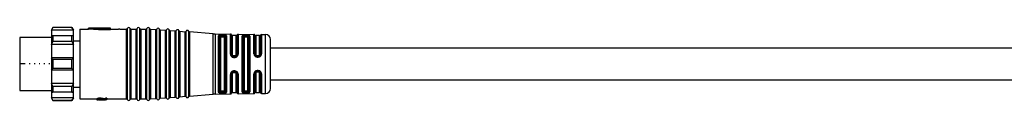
# Model space of a CAD drawing. Header units: millimetres. Extents: x -1015 to 3075, y 357 to 841.
# Tile 4 of 14: x -341 to -139, y 824 to 839. Entities that reach past the tile are written whole.
import ezdxf

# ---------------------------------------------------------------- set-up
doc = ezdxf.new("R2010")
doc.units = ezdxf.units.MM

# ---------------------------------------------------------------- blocks, each defined once
blk = doc.blocks.new('Drawing View1')
at = {"color": 7, "linetype": 'Continuous', "lineweight": 25}
for p, q in [((-44.5, 10.75), (-44.8, 10.25)), ((-44.8, 10.14), (-44.5, 10.69)), ((-44.8, 10.25), (-44.8, 10.14)), ((-40.3, 10.14), (-44.8, 10.14)), ((-44.8, 10.14), (-44.8, 9)), ((-40.6, 10.75), (-44.5, 10.75)), ((-44.5, 10.75), (-44.5, 10.69)), ((-40.6, 10.69), (-44.5, 10.69)), ((-40.3, 10.25), (-40.6, 10.75)), ((-40.6, 10.69), (-40.6, 10.75)), ((-40.6, 10.69), (-40.3, 10.14)), ((-40.3, 10.14), (-40.3, 10.25)), ((-40.3, 9), (-40.3, 10.14)), ((-39, 10.4), (-39, -3.9)), ((-39, 10.4), (-37.2, 10.4)), ((-32.7, 10.6), (-37.2, 10.6)), ((-35.2, 10.45), (-37.2, 10.6)), ((-37.2, 10.4), (-37.2, 10.6)), ((-35.2, 10.24), (-37.2, 10.4)), ((-32.7, 10.54), (-35.2, 10.54)), ((-35.2, 10.45), (-35.2, 10.54)), ((-35.2, 10.24), (-35.2, 10.45)), ((-35.2, 10.34), (-32.7, 10.34)), ((-32.7, 10.54), (-32.7, 10.6)), ((-32.7, 10.34), (-32.7, 10.54)), ((-32.7, 10.4), (-31.07, 10.4)), ((-30.84, 10.4), (-31.07, 10.4)), ((-30.84, 10.4), (-29.46, 10.4)), ((-29.46, -3.9), (-29.46, 10.4)), ((-29.27, -4.02), (-29.27, 10.52)), ((-28.73, -4.02), (-28.73, 10.52)), ((-28.54, 10.4), (-28.54, -3.9)), ((-28.54, 10.4), (-27.46, 10.4)), ((-27.46, -3.9), (-27.46, 10.4)), ((-27.27, -4.02), (-27.27, 10.52)), ((-26.73, -4.02), (-26.73, 10.52)), ((-26.54, 10.4), (-26.54, -3.9)), ((-26.54, 10.4), (-25.46, 10.4)), ((-25.46, -3.9), (-25.46, 10.4)), ((-25.27, -4.02), (-25.27, 10.52)), ((-24.72, -4), (-24.72, 10.5)), ((-24.54, 10.37), (-24.54, -3.87)), ((-24.54, 10.37), (-23.46, 10.29)), ((-23.46, -3.79), (-23.46, 10.29)), ((-23.27, -3.9), (-23.27, 10.4)), ((-22.72, -3.86), (-22.72, 10.36)), ((-22.54, 10.23), (-22.54, -3.72)), ((-22.54, 10.23), (-21.46, 10.15)), ((-21.46, -3.65), (-21.46, 10.15)), ((-21.27, -3.75), (-21.27, 10.25)), ((-20.72, -3.71), (-20.72, 10.22)), ((-20.54, 10.08), (-20.54, -3.58)), ((-20.54, 10.08), (-19.46, 10.01)), ((-19.27, -3.61), (-19.27, 10.11)), ((-44.8, 8.65), (-51.3, 8.65)), ((-51.3, 8.65), (-51.3, 3.25)), ((-44.5, 8.99), (-44.8, 9)), ((-44.8, 9), (-44.8, 7.24)), ((-40.3, 9), (-44.8, 9)), ((-44.5, 8.99), (-44.5, 8.55)), ((-40.6, 8.99), (-44.5, 8.99)), ((-44.5, 8.55), (-44.5, 7.86)), ((-40.3, 9), (-40.6, 8.99)), ((-40.6, 8.55), (-40.6, 8.99)), ((-40.6, 7.86), (-40.6, 8.55)), ((-40.3, 7.24), (-40.3, 9)), ((-19.46, -3.5), (-19.46, 10.01)), ((-18.72, -3.57), (-18.72, 10.07)), ((-18.54, 9.94), (-18.54, -3.44)), ((-18.54, 9.94), (-17.46, 9.86)), ((-17.46, -3.36), (-17.46, 9.86)), ((-17.27, -3.47), (-17.27, 9.97)), ((-16.72, -3.43), (-16.72, 9.93)), ((-16.54, 9.8), (-16.54, -3.3)), ((-11.72, 9.45), (-16.54, 9.8)), ((-11.72, -2.95), (-11.72, 9.45)), ((-11.28, 9.44), (-11.28, -2.93)), ((-11.28, 9.44), (-8.19, 9.38)), ((-10.6, -2.54), (-10.6, 9.04)), ((-10.4, 8.87), (-10.39, 8.9)), ((-10.4, 8.87), (-10.4, -2.37)), ((-10.2, 8.69), (-10.2, -2.19)), ((-9.9, 8.98), (-9.9, 9.05)), ((-9.7, 9.05), (-9.9, 9.05)), ((-9.9, 8.98), (-9.7, 8.98)), ((-9.9, 8.79), (-9.7, 8.79)), ((-9.7, 9.05), (-9.7, 8.98)), ((-9.4, -2.19), (-9.4, 8.69)), ((-9.2, -2.36), (-9.2, 8.86)), ((-9, 9.02), (-9.06, 9.12)), ((-9, 9.02), (-9, -2.52)), ((-8.19, 9.38), (-8.19, 9.38)), ((-8.19, 5.29), (-8.19, 9.38)), ((-8, 5.24), (-8, 9.22)), ((-7, 9.05), (-7.8, 9.05)), ((-7.8, 9.05), (-7.8, 5.18)), ((-7, 5.18), (-7, 9.05)), ((-6.81, 9.2), (-6.81, 5.23)), ((-6.61, 9.36), (-6.61, 5.29)), ((-6.61, 9.36), (-3.37, 9.31)), ((-5.78, -2.47), (-5.78, 8.97)), ((-5.59, 8.83), (-5.59, -2.33)), ((-5.4, 8.69), (-5.4, -2.19)), ((-4.9, 9.16), (-5.1, 9.17)), ((-4.9, 8.98), (-5.1, 8.98)), ((-5.1, 8.79), (-4.9, 8.79)), ((-4.6, -2.19), (-4.6, 8.69)), ((-4.41, -2.32), (-4.41, 8.82)), ((-4.22, 8.95), (-4.22, -2.45)), ((-3.37, 9.3), (-3.37, 9.31)), ((-3.37, 5.34), (-3.37, 9.3)), ((-3.19, 5.3), (-3.19, 9.18)), ((-2.2, 9.05), (-3, 9.05)), ((-3, 9.05), (-3, 5.25)), ((-2.2, 5.25), (-2.2, 9.05)), ((-2.02, 9.17), (-2.02, 5.29)), ((-1.83, 9.28), (-1.83, 5.33)), ((-1.83, 9.28), (-0.98, 9.27)), ((-0.98, 9.26), (-0.98, 9.27)), ((-0.98, -2.77), (-0.98, 9.26)), ((0, -1.77), (0, 8.27)), ((-44.8, 7.24), (-44.5, 7.86)), ((-40.3, 7.24), (-44.8, 7.24)), ((-44.8, 7.24), (-44.8, 4.5)), ((-40.6, 7.86), (-44.5, 7.86)), ((-40.6, 7.86), (-40.3, 7.24)), ((-40.3, 7.97), (-39, 7.97)), ((-40.3, 4.5), (-40.3, 7.24)), ((-44.8, 4.5), (-44.8, 3.25)), ((-44.5, 4.18), (-44.8, 4.5)), ((-40.3, 4.5), (-44.8, 4.5)), ((-44.5, 4.18), (-44.5, 3.25)), ((-40.6, 4.18), (-44.5, 4.18)), ((-40.3, 4.5), (-40.6, 4.18)), ((-40.6, 3.25), (-40.6, 4.18)), ((-40.3, 3.25), (-40.3, 4.5)), ((-7.92, 4.96), (-7.95, 5.03)), ((-7.92, 4.96), (-7.95, 5.03)), ((-7.9, 4.95), (-7.92, 4.96)), ((-7.9, 4.95), (-7.92, 4.96)), ((-7.86, 4.9), (-7.82, 4.87)), ((-7.3, 4.89), (-7.5, 4.89)), ((-7.5, 4.75), (-7.3, 4.75)), ((-6.98, 4.87), (-7.01, 4.84)), ((-7.01, 4.84), (-6.99, 4.84)), ((-6.91, 4.93), (-6.99, 4.84)), ((-2.7, 4.82), (-2.7, 4.96)), ((-2.7, 4.96), (-2.5, 4.96)), ((-2.7, 4.82), (-2.5, 4.82)), ((-2.7, 4.67), (-2.5, 4.67)), ((-2.5, 4.82), (-2.5, 4.96)), ((-51.3, 3.25), (-51.3, -2.15)), ((-50.15, 3.25), (-51.3, 3.25)), ((-49.15, 3.25), (-49.34, 3.25)), ((-48.15, 3.25), (-48.34, 3.25)), ((-47.15, 3.25), (-47.34, 3.25)), ((-46.15, 3.25), (-46.34, 3.25)), ((-45.15, 3.25), (-45.34, 3.25)), ((-44.8, 3.25), (-44.8, 2)), ((-44.8, 2), (-44.5, 2.32)), ((-44.5, 3.25), (-44.5, 2.32)), ((-40.6, 2.32), (-44.5, 2.32)), ((-40.6, 2.32), (-40.6, 3.25)), ((-40.6, 2.32), (-40.3, 2)), ((-40.3, 2), (-40.3, 3.25)), ((-40.3, 2), (-44.8, 2)), ((-44.8, 2), (-44.8, -0.74)), ((-40.3, -0.74), (-40.3, 2)), ((-8.19, -2.88), (-8.19, 1.13)), ((-8, -2.72), (-8, 1.19)), ((-7.95, 1.39), (-7.93, 1.45)), ((-7.91, 1.46), (-7.93, 1.45)), ((-7.8, 1.25), (-7.8, -2.55)), ((-7.3, 1.68), (-7.5, 1.68)), ((-7.5, 1.54), (-7.3, 1.54)), ((-6.96, 1.55), (-7, 1.57)), ((-7, -2.55), (-7, 1.25)), ((-6.96, 1.55), (-6.98, 1.56)), ((-6.98, 1.56), (-6.97, 1.56)), ((-6.97, 1.56), (-6.98, 1.56)), ((-6.97, 1.57), (-6.9, 1.48)), ((-6.81, 1.19), (-6.81, -2.7)), ((-6.61, 1.14), (-6.61, -2.86)), ((-3.37, -2.81), (-3.37, 1.23)), ((-3.19, -2.68), (-3.19, 1.27)), ((-3, 1.32), (-3, -2.55)), ((-2.5, 1.9), (-2.7, 1.9)), ((-2.5, 1.75), (-2.7, 1.75)), ((-2.7, 1.75), (-2.7, 1.61)), ((-2.5, 1.61), (-2.7, 1.61)), ((-2.5, 1.75), (-2.5, 1.61)), ((-2.2, -2.55), (-2.2, 1.32)), ((-2.02, 1.28), (-2.02, -2.66)), ((-1.83, 1.24), (-1.83, -2.78)), ((-40.3, -0.74), (-44.8, -0.74)), ((-44.5, -1.36), (-44.8, -0.74)), ((-44.8, -0.74), (-44.8, -2.5)), ((-40.6, -1.36), (-44.5, -1.36)), ((-44.5, -1.36), (-44.5, -2.05)), ((-40.3, -0.74), (-40.6, -1.36)), ((-40.6, -2.05), (-40.6, -1.36)), ((-40.3, -2.5), (-40.3, -0.74)), ((-40.3, -1.48), (-39, -1.48)), ((-51.3, -2.15), (-44.8, -2.15)), ((-44.8, -2.5), (-44.5, -2.49)), ((-40.3, -2.5), (-44.8, -2.5)), ((-44.8, -2.5), (-44.8, -3.64)), ((-40.3, -3.64), (-44.8, -3.64)), ((-44.5, -4.19), (-44.8, -3.64)), ((-44.8, -3.64), (-44.8, -3.75)), ((-44.8, -3.75), (-44.5, -4.25)), ((-44.5, -2.05), (-44.5, -2.49)), ((-40.6, -2.49), (-44.5, -2.49)), ((-40.6, -2.49), (-40.6, -2.05)), ((-40.6, -2.49), (-40.3, -2.5)), ((-40.3, -3.64), (-40.6, -4.19)), ((-40.6, -4.25), (-40.3, -3.75)), ((-40.3, -3.64), (-40.3, -2.5)), ((-40.3, -3.75), (-40.3, -3.64)), ((-39, -3.9), (-35.5, -3.9)), ((-35.5, -3.84), (-35.5, -4.04)), ((-35.46, -3.8), (-35.46, -4)), ((-35.37, -3.77), (-35.37, -3.97)), ((-35.24, -4.02), (-35.24, -4.08)), ((-35.2, -3.74), (-35.2, -3.94)), ((-35.16, -4), (-35.16, -4.09)), ((-34.95, -3.73), (-35.03, -3.73)), ((-35.03, -3.73), (-35.03, -3.93)), ((-35.03, -3.93), (-34.95, -3.93)), ((-34.95, -3.98), (-35.03, -3.98)), ((-35.03, -3.98), (-35.03, -4.09)), ((-34.95, -3.73), (-34.95, -3.93)), ((-34.78, -3.74), (-34.78, -3.94)), ((-33.71, -4.1), (-34.78, -4)), ((-33.71, -3.89), (-34.65, -3.75)), ((-34.65, -3.75), (-34.65, -3.96)), ((-33.71, -4.09), (-34.65, -3.96)), ((-33.5, -3.73), (-33.71, -3.73)), ((-33.71, -3.73), (-33.71, -3.93)), ((-33.71, -3.93), (-33.71, -4.09)), ((-33.71, -3.93), (-33.5, -3.93)), ((-33.5, -3.73), (-33.5, -3.93)), ((-33.5, -3.9), (-29.46, -3.9)), ((-33.5, -4.1), (-33.5, -3.93)), ((-29.46, -3.9), (-29.46, -3.9)), ((-28.73, -4.02), (-28.73, -4.02)), ((-28.54, -3.9), (-28.54, -3.9)), ((-28.54, -3.9), (-27.46, -3.9)), ((-27.46, -3.9), (-27.46, -3.9)), ((-26.73, -4.02), (-26.73, -4.02)), ((-26.54, -3.9), (-26.54, -3.9)), ((-26.54, -3.9), (-25.46, -3.9)), ((-25.46, -3.9), (-25.46, -3.9)), ((-24.72, -4), (-24.72, -4)), ((-24.54, -3.87), (-23.46, -3.79)), ((-24.54, -3.87), (-24.54, -3.87)), ((-23.46, -3.79), (-23.46, -3.79)), ((-22.72, -3.86), (-22.72, -3.86)), ((-22.54, -3.73), (-21.46, -3.65)), ((-22.54, -3.72), (-22.54, -3.73)), ((-21.46, -3.65), (-21.46, -3.65)), ((-20.72, -3.72), (-20.72, -3.71)), ((-20.54, -3.58), (-19.46, -3.51)), ((-20.54, -3.58), (-20.54, -3.58)), ((-19.46, -3.51), (-19.46, -3.5)), ((-18.72, -3.57), (-18.72, -3.57)), ((-18.54, -3.44), (-17.46, -3.36)), ((-18.54, -3.44), (-18.54, -3.44)), ((-17.46, -3.36), (-17.46, -3.36)), ((-16.72, -3.43), (-16.72, -3.43)), ((-16.54, -3.3), (-11.72, -2.95)), ((-16.54, -3.3), (-16.54, -3.3)), ((-11.72, -2.95), (-11.72, -2.95)), ((-11.28, -2.94), (-8.19, -2.88)), ((-11.28, -2.93), (-11.28, -2.94)), ((-10.6, -2.54), (-10.58, -2.59)), ((-10.39, -2.4), (-10.4, -2.37)), ((-9.7, -2.29), (-9.9, -2.29)), ((-9.9, -2.55), (-9.9, -2.48)), ((-9.7, -2.48), (-9.9, -2.48)), ((-9.9, -2.55), (-9.7, -2.55)), ((-9.7, -2.48), (-9.7, -2.55)), ((-9.06, -2.62), (-9, -2.52)), ((-7.8, -2.55), (-7, -2.55)), ((-6.61, -2.86), (-3.37, -2.81)), ((-6.61, -2.86), (-6.61, -2.86)), ((-4.9, -2.29), (-5.1, -2.29)), ((-5.1, -2.48), (-4.9, -2.48)), ((-5.1, -2.67), (-4.9, -2.66)), ((-3, -2.55), (-2.2, -2.55)), ((-2.02, -2.66), (-2.02, -2.67)), ((-1.83, -2.78), (-0.98, -2.77)), ((-1.83, -2.78), (-1.83, -2.78)), ((-40.6, -4.19), (-44.5, -4.19)), ((-44.5, -4.19), (-44.5, -4.25)), ((-44.5, -4.25), (-40.6, -4.25)), ((-40.6, -4.25), (-40.6, -4.19)), ((-35.5, -4.04), (-35.5, -4.06)), ((-35.5, -4.06), (-35.5, -4.1)), ((-35.5, -4.1), (-35.32, -4.1)), ((-35.29, -4.06), (-35.29, -4.04)), ((-35.03, -4.1), (-35.03, -4.09)), ((-35.03, -4.1), (-33.76, -4.1)), ((-33.5, -4.1), (-33.71, -4.1))]:
    blk.add_line(p, q, dxfattribs=at)
at = {"color": 7, "linetype": 'Continuous', "lineweight": 25, "flags": 128}
for points in [[(-9.7, 9.24), (-9.81, 9.25), (-9.9, 9.25)], [(-9.7, 9.05), (-9.7, 9.08), (-9.7, 9.11), (-9.7, 9.15), (-9.7, 9.17), (-9.7, 9.2), (-9.7, 9.22), (-9.7, 9.23), (-9.7, 9.24)], [(-7.5, 4.59), (-7.38, 4.59), (-7.3, 4.59)], [(-7.3, 1.83), (-7.41, 1.83), (-7.5, 1.83)], [(-9.9, -2.75), (-9.78, -2.75), (-9.7, -2.74)]]:
    blk.add_lwpolyline(points, dxfattribs=at)
at = {"color": 7, "linetype": 'Continuous', "lineweight": 25}
for centre, radius, start, end in [((-29.46, 10.6), 0.2, 270, 336.4218), ((-29, 10.4), 0.3, 90, 156.4218), ((-29, 10.4), 0.3, 23.5782, 90), ((-28.54, 10.6), 0.2, 203.5782, 270), ((-27.46, 10.6), 0.2, 270, 336.4218), ((-27, 10.4), 0.3, 90, 156.4218), ((-27, 10.4), 0.3, 23.5782, 90), ((-26.54, 10.6), 0.2, 203.5782, 270), ((-25.46, 10.6), 0.2, 270, 336.4218), ((-25, 10.4), 0.3, 90, 156.4218), ((-25, 10.4), 0.3, 19.5063, 90), ((-24.53, 10.57), 0.2, 199.5063, 265.9282), ((-23.44, 10.49), 0.2, 265.9282, 270), ((-23.44, 10.49), 0.2, 270, 332.35), ((-23, 10.26), 0.3, 90, 152.35), ((-23, 10.26), 0.3, 19.5063, 90), ((-22.53, 10.42), 0.2, 199.5063, 265.9282), ((-21.44, 10.35), 0.2, 265.9282, 270), ((-21.44, 10.35), 0.2, 270, 332.35), ((-21, 10.12), 0.3, 90, 152.35), ((-21, 10.12), 0.3, 19.5063, 90), ((-20.53, 10.28), 0.2, 199.5063, 265.9282), ((-19.44, 10.2), 0.2, 270, 332.35), ((-19, 9.97), 0.3, 90, 152.35), ((-19, 9.97), 0.3, 19.5063, 90), ((-17, 9.83), 0.3, 90, 152.35), ((-17, 9.83), 0.3, 19.5063, 90), ((-19.44, 10.2), 0.2, 265.9282, 270), ((-18.53, 10.14), 0.2, 199.5063, 265.9282), ((-17.44, 10.06), 0.2, 265.9282, 270), ((-17.44, 10.06), 0.2, 270, 332.35), ((-16.53, 10), 0.2, 199.5063, 265.9282), ((-11.15, 17.43), 8, 265.9282, 269.0586), ((-8.19, 9.18), 0.2, 9.4055, 89.0586), ((-7.8, 9.25), 0.2, 189.4055, 270), ((-7, 9.25), 0.2, 270, 346.7915), ((-6.61, 9.16), 0.2, 89.0586, 166.7915), ((-3.37, 9.11), 0.2, 21.1924, 89.0586), ((-3, 9.25), 0.2, 201.1924, 270), ((-2.2, 9.25), 0.2, 270, 334.8768), ((-1.84, 9.08), 0.2, 89.0586, 154.8768), ((-1, 8.27), 1, 0, 89.0586), ((-1, -1.77), 1, 270.9414, 0), ((-29.46, -4.1), 0.2, 23.5782, 90), ((-29, -3.9), 0.3, 203.5782, 270), ((-29, -3.9), 0.3, 270, 336.4218), ((-28.54, -4.1), 0.2, 90, 156.4218), ((-27.46, -4.1), 0.2, 23.5782, 90), ((-27, -3.9), 0.3, 203.5782, 270), ((-27, -3.9), 0.3, 270, 336.4218), ((-26.54, -4.1), 0.2, 90, 156.4218), ((-25.46, -4.1), 0.2, 23.5782, 90), ((-25, -3.9), 0.3, 203.5782, 270), ((-25, -3.9), 0.3, 270, 340.4937), ((-24.53, -4.07), 0.2, 94.0718, 160.4937), ((-23.44, -3.99), 0.2, 90, 94.0718), ((-23.44, -3.99), 0.2, 27.65, 90), ((-23, -3.76), 0.3, 207.65, 270), ((-23, -3.76), 0.3, 270, 340.4937), ((-22.53, -3.92), 0.2, 94.0718, 160.4937), ((-21.44, -3.85), 0.2, 90, 94.0718), ((-21.44, -3.85), 0.2, 27.65, 90), ((-21, -3.62), 0.3, 207.65, 270), ((-21, -3.62), 0.3, 270, 340.4937), ((-20.53, -3.78), 0.2, 94.0718, 160.4937), ((-19.44, -3.7), 0.2, 90, 94.0718), ((-19.44, -3.7), 0.2, 27.65, 90), ((-19, -3.47), 0.3, 207.65, 270), ((-19, -3.47), 0.3, 270, 340.4937), ((-18.53, -3.64), 0.2, 94.0718, 160.4937), ((-17.44, -3.56), 0.2, 90, 94.0718), ((-17.44, -3.56), 0.2, 27.65, 90), ((-17, -3.33), 0.3, 207.65, 270), ((-17, -3.33), 0.3, 270, 340.4937), ((-16.53, -3.5), 0.2, 94.0718, 160.4937), ((-11.15, -10.93), 8, 90.9414, 94.0718), ((-8.19, -2.68), 0.2, 270.9414, 350.5945), ((-7.8, -2.75), 0.2, 90, 170.5945), ((-7, -2.75), 0.2, 13.2085, 90), ((-6.61, -2.66), 0.2, 193.2085, 270.9414), ((-3.37, -2.61), 0.2, 270.9414, 338.8076), ((-3, -2.75), 0.2, 90, 158.8076), ((-2.2, -2.75), 0.2, 25.1232, 90), ((-1.84, -2.58), 0.2, 205.1232, 270.9414)]:
    blk.add_arc(centre, radius, start, end, dxfattribs=at)
for points, knots in [([(-10.58, 9.09), (-10.59, 9.08), (-10.59, 9.07), (-10.6, 9.05), (-10.6, 9.04)], [0, 0, 0, 0, 0.559911, 1, 1, 1, 1]), ([(-9.9, 9.25), (-9.98, 9.25), (-10.14, 9.25), (-10.35, 9.22), (-10.51, 9.17), (-10.56, 9.12), (-10.58, 9.09)], [0, 0, 0, 0, 0.240986, 0.480354, 0.730325, 1, 1, 1, 1]), ([(-10.39, 8.9), (-10.39, 8.93), (-10.4, 8.97), (-10.45, 9.03), (-10.51, 9.08), (-10.56, 9.09), (-10.58, 9.09)], [0, 0, 0, 0, 0.241113, 0.499995, 0.75888, 1, 1, 1, 1]), ([(-10.39, 8.9), (-10.37, 8.93), (-10.34, 8.97), (-10.23, 9.02), (-10.08, 9.05), (-9.96, 9.05), (-9.9, 9.05)], [0, 0, 0, 0, 0.260203, 0.503108, 0.750294, 1, 1, 1, 1]), ([(-10.39, 8.9), (-10.37, 8.91), (-10.34, 8.94), (-10.22, 8.96), (-10.07, 8.98), (-9.96, 8.98), (-9.9, 8.98)], [0, 0, 0, 0, 0.259674, 0.505877, 0.754727, 1, 1, 1, 1]), ([(-10.2, 8.69), (-10.19, 8.71), (-10.18, 8.74), (-10.1, 8.77), (-10, 8.79), (-9.93, 8.79), (-9.9, 8.79)], [0, 0, 0, 0, 0.2863334, 0.5666446, 0.7832944, 1, 1, 1, 1]), ([(-9.06, 9.12), (-9.1, 9.14), (-9.17, 9.18), (-9.34, 9.22), (-9.52, 9.24), (-9.64, 9.24), (-9.7, 9.24)], [0, 0, 0, 0, 0.293182, 0.56768, 0.777815, 1, 1, 1, 1]), ([(-9.7, 9.05), (-9.65, 9.05), (-9.54, 9.04), (-9.36, 9), (-9.29, 8.95), (-9.24, 8.92)], [0, 0, 0, 0, 0.279386, 0.559393, 1, 1, 1, 1]), ([(-9.7, 8.98), (-9.65, 8.98), (-9.56, 8.98), (-9.43, 8.97), (-9.32, 8.95), (-9.27, 8.93), (-9.24, 8.92)], [0, 0, 0, 0, 0.239323, 0.485388, 0.738771, 1, 1, 1, 1]), ([(-9.7, 8.79), (-9.66, 8.79), (-9.57, 8.79), (-9.47, 8.76), (-9.41, 8.73), (-9.4, 8.71), (-9.4, 8.69)], [0, 0, 0, 0, 0.275977, 0.551671, 0.772108, 1, 1, 1, 1]), ([(-9.24, 8.92), (-9.24, 8.95), (-9.23, 8.99), (-9.18, 9.06), (-9.12, 9.1), (-9.08, 9.11), (-9.06, 9.12)], [0, 0, 0, 0, 0.241452, 0.500002, 0.75855, 1, 1, 1, 1]), ([(-9.24, 8.92), (-9.23, 8.91), (-9.21, 8.89), (-9.2, 8.87), (-9.2, 8.86)], [0, 0, 0, 0, 0.499399, 1, 1, 1, 1]), ([(-5.1, 9.17), (-5.19, 9.16), (-5.4, 9.16), (-5.62, 9.12), (-5.76, 9.05), (-5.77, 9), (-5.78, 8.97)], [0, 0, 0, 0, 0.2670935, 0.5446715, 0.7712334, 1, 1, 1, 1]), ([(-5.59, 8.83), (-5.59, 8.85), (-5.57, 8.9), (-5.46, 8.94), (-5.32, 8.97), (-5.2, 8.98), (-5.13, 8.98), (-5.1, 8.98)], [0, 0, 0, 0, 0.251331, 0.501166, 0.750173, 0.875215, 1, 1, 1, 1]), ([(-5.4, 8.69), (-5.39, 8.71), (-5.38, 8.74), (-5.3, 8.77), (-5.2, 8.79), (-5.13, 8.79), (-5.1, 8.79)], [0, 0, 0, 0, 0.286333, 0.566645, 0.783294, 1, 1, 1, 1]), ([(-5.1, 9.16), (-5.1, 9.16), (-5.1, 9.14), (-5.1, 9.1), (-5.1, 9.04), (-5.1, 9), (-5.1, 8.98)], [0, 0, 0, 0, 0.251426, 0.499997, 0.748572, 1, 1, 1, 1]), ([(-4.22, 8.95), (-4.23, 8.98), (-4.25, 9.04), (-4.4, 9.11), (-4.6, 9.14), (-4.77, 9.16), (-4.85, 9.16), (-4.9, 9.16)], [0, 0, 0, 0, 0.251806, 0.512867, 0.757708, 0.878904, 1, 1, 1, 1]), ([(-4.9, 9.16), (-4.9, 9.16), (-4.9, 9.14), (-4.9, 9.1), (-4.9, 9.04), (-4.9, 9), (-4.9, 8.98)], [0, 0, 0, 0, 0.243207, 0.499872, 0.756606, 1, 1, 1, 1]), ([(-4.9, 8.98), (-4.87, 8.97), (-4.8, 8.97), (-4.68, 8.96), (-4.54, 8.94), (-4.43, 8.89), (-4.42, 8.84), (-4.41, 8.82)], [0, 0, 0, 0, 0.124681, 0.249706, 0.498756, 0.748856, 1, 1, 1, 1]), ([(-4.9, 8.79), (-4.86, 8.79), (-4.77, 8.79), (-4.67, 8.76), (-4.61, 8.73), (-4.6, 8.71), (-4.6, 8.69)], [0, 0, 0, 0, 0.275977, 0.551671, 0.772108, 1, 1, 1, 1]), ([(155.2, 6.5), (153.54, 6.5), (150.1, 6.5), (144.72, 6.5), (139.11, 6.5), (133.39, 6.5), (127.58, 6.5), (121.67, 6.5), (114.92, 6.5), (107.58, 6.5), (99.97, 6.5), (92.91, 6.5), (84.91, 6.5), (75.6, 6.5), (64.91, 6.5), (54.14, 6.5), (45.39, 6.5), (38.68, 6.5), (34.11, 6.5), (29.7, 6.5), (25.66, 6.5), (21.6, 6.5), (17.23, 6.5), (12.07, 6.5), (6.23, 6.5), (2.14, 6.5), (0, 6.5)], [0, 0, 0, 0, 0.032613, 0.067841, 0.104341, 0.141053, 0.178269, 0.216419, 0.255129, 0.308428, 0.358055, 0.402177, 0.444756, 0.51266, 0.582033, 0.651426, 0.720806, 0.751317, 0.780971, 0.809117, 0.836545, 0.859112, 0.887426, 0.920923, 0.95881, 1, 1, 1, 1]), ([(-8.19, 5.29), (-8.19, 5.22), (-8.17, 5.08), (-8.1, 4.95), (-8.06, 4.89)], [0, 0, 0, 0, 0.493619, 1, 1, 1, 1]), ([(-7.92, 4.96), (-7.93, 4.96), (-7.95, 4.95), (-8.01, 4.93), (-8.04, 4.9), (-8.06, 4.89)], [0, 0, 0, 0, 0.340194, 0.680391, 1, 1, 1, 1]), ([(-8.06, 4.89), (-8.03, 4.85), (-7.96, 4.76), (-7.82, 4.67), (-7.66, 4.61), (-7.55, 4.6), (-7.5, 4.59)], [0, 0, 0, 0, 0.256096, 0.509575, 0.755037, 1, 1, 1, 1]), ([(-7.9, 4.95), (-7.93, 5), (-7.98, 5.09), (-7.99, 5.19), (-8, 5.24)], [0, 0, 0, 0, 0.499413, 1, 1, 1, 1]), ([(-7.5, 4.75), (-7.54, 4.75), (-7.62, 4.76), (-7.73, 4.8), (-7.83, 4.87), (-7.88, 4.93), (-7.9, 4.95)], [0, 0, 0, 0, 0.252641, 0.502481, 0.751075, 1, 1, 1, 1]), ([(-7.5, 4.89), (-7.54, 4.9), (-7.63, 4.91), (-7.73, 4.99), (-7.79, 5.08), (-7.8, 5.15), (-7.8, 5.18)], [0, 0, 0, 0, 0.276915, 0.553061, 0.773142, 1, 1, 1, 1]), ([(-7.71, 4.8), (-7.68, 4.79), (-7.61, 4.76), (-7.53, 4.76), (-7.5, 4.76)], [0, 0, 0, 0, 0.4826893, 1, 1, 1, 1]), ([(-7, 5.18), (-7.01, 5.14), (-7.02, 5.06), (-7.1, 4.96), (-7.2, 4.9), (-7.27, 4.9), (-7.3, 4.89)], [0, 0, 0, 0, 0.285261, 0.56524, 0.782325, 1, 1, 1, 1]), ([(-7.3, 4.76), (-7.27, 4.76), (-7.21, 4.76), (-7.12, 4.78), (-7.05, 4.81), (-7.02, 4.84), (-7.01, 4.85)], [0, 0, 0, 0, 0.298295, 0.601169, 0.907165, 1, 1, 1, 1]), ([(-7.01, 4.84), (-7.05, 4.82), (-7.14, 4.76), (-7.25, 4.75), (-7.3, 4.75)], [0, 0, 0, 0, 0.5005202, 1, 1, 1, 1]), ([(-7.3, 4.59), (-7.22, 4.6), (-7.07, 4.61), (-6.95, 4.69), (-6.89, 4.73)], [0, 0, 0, 0, 0.494912, 1, 1, 1, 1]), ([(-6.99, 4.84), (-6.98, 4.84), (-6.97, 4.82), (-6.93, 4.78), (-6.9, 4.75), (-6.89, 4.73)], [0, 0, 0, 0, 0.340043, 0.680083, 1, 1, 1, 1]), ([(-6.81, 5.23), (-6.81, 5.2), (-6.81, 5.12), (-6.85, 5.02), (-6.91, 4.93), (-6.96, 4.89), (-6.98, 4.87)], [0, 0, 0, 0, 0.2764393, 0.5518926, 0.8264582, 1, 1, 1, 1]), ([(-6.89, 4.73), (-6.85, 4.77), (-6.77, 4.83), (-6.68, 4.97), (-6.62, 5.12), (-6.61, 5.23), (-6.61, 5.29)], [0, 0, 0, 0, 0.239026, 0.480872, 0.740027, 1, 1, 1, 1]), ([(-3.37, 5.34), (-3.36, 5.26), (-3.35, 5.13), (-3.26, 4.97), (-3.17, 4.86), (-3.06, 4.78), (-2.91, 4.69), (-2.78, 4.68), (-2.7, 4.67)], [0, 0, 0, 0, 0.250831, 0.3796, 0.511972, 0.643916, 0.77138, 1, 1, 1, 1]), ([(-2.7, 4.82), (-2.73, 4.83), (-2.8, 4.83), (-2.92, 4.87), (-3.05, 4.96), (-3.17, 5.11), (-3.18, 5.24), (-3.19, 5.3)], [0, 0, 0, 0, 0.124996, 0.24988, 0.498893, 0.748923, 1, 1, 1, 1]), ([(-3, 5.25), (-3, 5.21), (-2.99, 5.14), (-2.92, 5.04), (-2.82, 4.98), (-2.74, 4.97), (-2.7, 4.96)], [0, 0, 0, 0, 0.25281, 0.507519, 0.757887, 1, 1, 1, 1]), ([(-2.7, 4.82), (-2.7, 4.82), (-2.7, 4.81), (-2.7, 4.78), (-2.7, 4.73), (-2.7, 4.69), (-2.7, 4.67)], [0, 0, 0, 0, 0.251175, 0.5, 0.748825, 1, 1, 1, 1]), ([(-2.5, 4.67), (-2.4, 4.69), (-2.21, 4.71), (-1.99, 4.89), (-1.86, 5.1), (-1.84, 5.26), (-1.83, 5.33)], [0, 0, 0, 0, 0.267981, 0.546138, 0.772629, 1, 1, 1, 1]), ([(-2.02, 5.29), (-2.03, 5.23), (-2.04, 5.11), (-2.15, 4.96), (-2.31, 4.85), (-2.44, 4.83), (-2.5, 4.82)], [0, 0, 0, 0, 0.2518956, 0.5022345, 0.7515144, 1, 1, 1, 1]), ([(-2.5, 4.96), (-2.46, 4.97), (-2.38, 4.98), (-2.28, 5.04), (-2.21, 5.14), (-2.2, 5.21), (-2.2, 5.25)], [0, 0, 0, 0, 0.243752, 0.493162, 0.746575, 1, 1, 1, 1]), ([(-2.5, 4.82), (-2.5, 4.82), (-2.5, 4.81), (-2.5, 4.78), (-2.5, 4.73), (-2.5, 4.69), (-2.5, 4.67)], [0, 0, 0, 0, 0.244355, 0.500002, 0.755649, 1, 1, 1, 1]), ([(-8.08, 1.51), (-8.11, 1.45), (-8.18, 1.33), (-8.19, 1.2), (-8.19, 1.13)], [0, 0, 0, 0, 0.485244, 1, 1, 1, 1]), ([(-7.5, 1.83), (-7.55, 1.83), (-7.67, 1.82), (-7.83, 1.75), (-7.97, 1.65), (-8.04, 1.56), (-8.08, 1.51)], [0, 0, 0, 0, 0.244679, 0.489815, 0.743445, 1, 1, 1, 1]), ([(-7.93, 1.45), (-7.94, 1.45), (-7.97, 1.46), (-8.02, 1.48), (-8.06, 1.5), (-8.08, 1.51)], [0, 0, 0, 0, 0.340191, 0.680378, 1, 1, 1, 1]), ([(-8, 1.19), (-7.99, 1.24), (-7.99, 1.33), (-7.94, 1.42), (-7.91, 1.46)], [0, 0, 0, 0, 0.50107, 1, 1, 1, 1]), ([(-7.91, 1.46), (-7.89, 1.49), (-7.84, 1.55), (-7.74, 1.62), (-7.62, 1.67), (-7.54, 1.68), (-7.5, 1.68)], [0, 0, 0, 0, 0.2506558, 0.499639, 0.7488037, 1, 1, 1, 1]), ([(-7.8, 1.25), (-7.79, 1.29), (-7.78, 1.37), (-7.7, 1.47), (-7.6, 1.53), (-7.53, 1.53), (-7.5, 1.54)], [0, 0, 0, 0, 0.286333, 0.566645, 0.783294, 1, 1, 1, 1]), ([(-7.5, 1.67), (-7.53, 1.67), (-7.6, 1.67), (-7.67, 1.64), (-7.7, 1.63)], [0, 0, 0, 0, 0.55053, 1, 1, 1, 1]), ([(-6.85, 1.67), (-6.92, 1.71), (-7.05, 1.81), (-7.22, 1.82), (-7.3, 1.83)], [0, 0, 0, 0, 0.506474, 1, 1, 1, 1]), ([(-7.3, 1.68), (-7.24, 1.67), (-7.12, 1.66), (-7.03, 1.6), (-6.98, 1.56)], [0, 0, 0, 0, 0.498405, 1, 1, 1, 1]), ([(-7, 1.57), (-7.01, 1.58), (-7.04, 1.61), (-7.11, 1.64), (-7.21, 1.67), (-7.27, 1.67), (-7.3, 1.67)], [0, 0, 0, 0, 0.111895, 0.411443, 0.707998, 1, 1, 1, 1]), ([(-7.3, 1.54), (-7.26, 1.53), (-7.17, 1.52), (-7.07, 1.44), (-7.01, 1.35), (-7, 1.28), (-7, 1.25)], [0, 0, 0, 0, 0.2759772, 0.551671, 0.772108, 1, 1, 1, 1]), ([(-6.97, 1.56), (-6.96, 1.57), (-6.94, 1.58), (-6.9, 1.62), (-6.87, 1.65), (-6.85, 1.67)], [0, 0, 0, 0, 0.340011, 0.680025, 1, 1, 1, 1]), ([(-6.96, 1.54), (-6.94, 1.53), (-6.9, 1.48), (-6.85, 1.4), (-6.81, 1.3), (-6.81, 1.23), (-6.81, 1.19)], [0, 0, 0, 0, 0.199428, 0.46575, 0.7326, 1, 1, 1, 1]), ([(-6.61, 1.14), (-6.61, 1.19), (-6.62, 1.29), (-6.67, 1.43), (-6.74, 1.56), (-6.82, 1.63), (-6.85, 1.67)], [0, 0, 0, 0, 0.2459824, 0.5061825, 0.7632622, 1, 1, 1, 1]), ([(-2.7, 1.9), (-2.78, 1.89), (-2.91, 1.88), (-3.07, 1.79), (-3.21, 1.68), (-3.34, 1.49), (-3.36, 1.32), (-3.37, 1.23)], [0, 0, 0, 0, 0.2390851, 0.3629577, 0.4874552, 0.7421797, 1, 1, 1, 1]), ([(-3.19, 1.27), (-3.18, 1.34), (-3.17, 1.46), (-3.05, 1.62), (-2.92, 1.7), (-2.8, 1.74), (-2.73, 1.75), (-2.7, 1.75)], [0, 0, 0, 0, 0.251106, 0.500918, 0.749973, 0.874947, 1, 1, 1, 1]), ([(-2.7, 1.61), (-2.74, 1.6), (-2.82, 1.59), (-2.92, 1.53), (-2.99, 1.43), (-3, 1.35), (-3, 1.32)], [0, 0, 0, 0, 0.244541, 0.494439, 0.747625, 1, 1, 1, 1]), ([(-2.7, 1.75), (-2.7, 1.75), (-2.7, 1.76), (-2.7, 1.8), (-2.7, 1.84), (-2.7, 1.88), (-2.7, 1.9)], [0, 0, 0, 0, 0.244222, 0.499941, 0.755691, 1, 1, 1, 1]), ([(-1.83, 1.24), (-1.84, 1.32), (-1.86, 1.45), (-1.94, 1.61), (-2.03, 1.71), (-2.13, 1.8), (-2.29, 1.88), (-2.41, 1.89), (-2.5, 1.9)], [0, 0, 0, 0, 0.247774, 0.377676, 0.510624, 0.642416, 0.769734, 1, 1, 1, 1]), ([(-2.5, 1.75), (-2.5, 1.75), (-2.5, 1.76), (-2.5, 1.8), (-2.5, 1.84), (-2.5, 1.88), (-2.5, 1.9)], [0, 0, 0, 0, 0.2511946, 0.5000577, 0.7488537, 1, 1, 1, 1]), ([(-2.5, 1.75), (-2.44, 1.74), (-2.31, 1.73), (-2.15, 1.62), (-2.04, 1.46), (-2.03, 1.34), (-2.02, 1.28)], [0, 0, 0, 0, 0.248719, 0.498088, 0.748561, 1, 1, 1, 1]), ([(-2.2, 1.32), (-2.2, 1.35), (-2.21, 1.43), (-2.28, 1.53), (-2.38, 1.59), (-2.46, 1.6), (-2.5, 1.61)], [0, 0, 0, 0, 0.2519103, 0.5062014, 0.7568855, 1, 1, 1, 1]), ([(0, 0), (2.83, 0), (8.41, 0), (16.53, 0), (24.12, 0), (30.98, 0), (36.94, 0), (42.09, 0), (46.75, 0), (51.28, 0), (59.95, 0), (72.9, 0), (86.94, 0), (97.84, 0), (105.19, 0), (112.03, 0), (118.76, 0), (126.37, 0), (134.95, 0), (142.65, 0), (148.58, 0), (151.99, 0), (154.15, 0), (154.95, 0), (155.2, 0)], [0, 0, 0, 0, 0.054689, 0.1075, 0.156755, 0.201221, 0.240028, 0.272056, 0.300775, 0.329988, 0.359655, 0.468452, 0.580195, 0.631141, 0.679046, 0.722128, 0.763118, 0.808952, 0.868815, 0.928671, 0.957611, 0.98395, 0.99509, 1, 1, 1, 1]), ([(-35.5, -3.84), (-35.49, -3.83), (-35.48, -3.82), (-35.46, -3.81), (-35.46, -3.8)], [0, 0, 0, 0, 0.559996, 1, 1, 1, 1]), ([(-35.5, -4.04), (-35.49, -4.03), (-35.48, -4.02), (-35.46, -4.01), (-35.46, -4)], [0, 0, 0, 0, 0.559996, 1, 1, 1, 1]), ([(-35.46, -3.8), (-35.44, -3.79), (-35.41, -3.79), (-35.38, -3.77), (-35.37, -3.77)], [0, 0, 0, 0, 0.5599983, 1, 1, 1, 1]), ([(-35.46, -4), (-35.44, -4), (-35.41, -3.99), (-35.38, -3.98), (-35.37, -3.97)], [0, 0, 0, 0, 0.559998, 1, 1, 1, 1]), ([(-35.37, -3.77), (-35.34, -3.76), (-35.28, -3.75), (-35.23, -3.74), (-35.2, -3.74)], [0, 0, 0, 0, 0.559999, 1, 1, 1, 1]), ([(-35.37, -3.97), (-35.34, -3.97), (-35.28, -3.96), (-35.23, -3.95), (-35.2, -3.94)], [0, 0, 0, 0, 0.559999, 1, 1, 1, 1]), ([(-35.29, -4.04), (-35.28, -4.04), (-35.27, -4.03), (-35.25, -4.02), (-35.24, -4.02)], [0, 0, 0, 0, 0.559997, 1, 1, 1, 1]), ([(-35.24, -4.02), (-35.23, -4.01), (-35.2, -4.01), (-35.17, -4), (-35.16, -4)], [0, 0, 0, 0, 0.559999, 1, 1, 1, 1]), ([(-35.03, -3.73), (-35.06, -3.73), (-35.12, -3.73), (-35.18, -3.73), (-35.2, -3.74)], [0, 0, 0, 0, 0.56, 1, 1, 1, 1]), ([(-35.2, -3.94), (-35.17, -3.94), (-35.11, -3.94), (-35.06, -3.93), (-35.03, -3.93)], [0, 0, 0, 0, 0.56, 1, 1, 1, 1]), ([(-35.16, -4), (-35.14, -3.99), (-35.09, -3.99), (-35.05, -3.98), (-35.03, -3.98)], [0, 0, 0, 0, 0.56, 1, 1, 1, 1]), ([(-34.78, -3.74), (-34.81, -3.73), (-34.87, -3.73), (-34.92, -3.73), (-34.95, -3.73)], [0, 0, 0, 0, 0.56, 1, 1, 1, 1]), ([(-34.95, -3.93), (-34.92, -3.93), (-34.86, -3.94), (-34.8, -3.94), (-34.78, -3.94)], [0, 0, 0, 0, 0.56, 1, 1, 1, 1]), ([(-34.78, -4), (-34.81, -3.99), (-34.87, -3.99), (-34.92, -3.98), (-34.95, -3.98)], [0, 0, 0, 0, 0.56, 1, 1, 1, 1]), ([(-34.65, -3.75), (-34.67, -3.75), (-34.72, -3.74), (-34.76, -3.74), (-34.78, -3.74)], [0, 0, 0, 0, 0.5599998, 1, 1, 1, 1]), ([(-34.65, -3.96), (-34.67, -3.95), (-34.72, -3.95), (-34.76, -3.94), (-34.78, -3.94)], [0, 0, 0, 0, 0.5599998, 1, 1, 1, 1]), ([(-10.39, -2.4), (-10.39, -2.43), (-10.4, -2.47), (-10.45, -2.53), (-10.51, -2.58), (-10.56, -2.59), (-10.58, -2.59)], [0, 0, 0, 0, 0.241118, 0.500002, 0.758885, 1, 1, 1, 1]), ([(-9.9, -2.75), (-9.98, -2.75), (-10.14, -2.75), (-10.35, -2.72), (-10.51, -2.67), (-10.56, -2.62), (-10.58, -2.59)], [0, 0, 0, 0, 0.239621, 0.485413, 0.736282, 1, 1, 1, 1]), ([(-9.9, -2.48), (-9.96, -2.48), (-10.07, -2.48), (-10.22, -2.46), (-10.34, -2.44), (-10.37, -2.41), (-10.39, -2.4)], [0, 0, 0, 0, 0.246175, 0.494713, 0.740223, 1, 1, 1, 1]), ([(-9.9, -2.55), (-9.96, -2.55), (-10.08, -2.55), (-10.23, -2.52), (-10.34, -2.47), (-10.37, -2.43), (-10.39, -2.4)], [0, 0, 0, 0, 0.249725, 0.496887, 0.739826, 1, 1, 1, 1]), ([(-9.9, -2.29), (-9.94, -2.29), (-10.03, -2.29), (-10.13, -2.26), (-10.19, -2.23), (-10.2, -2.21), (-10.2, -2.19)], [0, 0, 0, 0, 0.275977, 0.551671, 0.772108, 1, 1, 1, 1]), ([(-9.4, -2.19), (-9.41, -2.21), (-9.42, -2.24), (-9.5, -2.27), (-9.6, -2.29), (-9.67, -2.29), (-9.7, -2.29)], [0, 0, 0, 0, 0.2863334, 0.5666446, 0.7832944, 1, 1, 1, 1]), ([(-9.24, -2.42), (-9.27, -2.43), (-9.32, -2.45), (-9.43, -2.47), (-9.56, -2.48), (-9.65, -2.48), (-9.7, -2.48)], [0, 0, 0, 0, 0.261383, 0.514816, 0.760828, 1, 1, 1, 1]), ([(-9.24, -2.42), (-9.27, -2.44), (-9.31, -2.48), (-9.42, -2.52), (-9.56, -2.54), (-9.65, -2.55), (-9.7, -2.55)], [0, 0, 0, 0, 0.257979, 0.509232, 0.755839, 1, 1, 1, 1]), ([(-9.7, -2.74), (-9.63, -2.74), (-9.5, -2.74), (-9.31, -2.71), (-9.16, -2.67), (-9.09, -2.63), (-9.06, -2.62)], [0, 0, 0, 0, 0.24118, 0.484217, 0.736021, 1, 1, 1, 1]), ([(-9.2, -2.36), (-9.2, -2.37), (-9.21, -2.39), (-9.23, -2.41), (-9.24, -2.42)], [0, 0, 0, 0, 0.500952, 1, 1, 1, 1]), ([(-9.24, -2.42), (-9.24, -2.45), (-9.23, -2.49), (-9.18, -2.56), (-9.12, -2.6), (-9.08, -2.61), (-9.06, -2.62)], [0, 0, 0, 0, 0.241453, 0.500003, 0.758551, 1, 1, 1, 1]), ([(-5.78, -2.47), (-5.77, -2.5), (-5.76, -2.55), (-5.67, -2.59), (-5.56, -2.63), (-5.4, -2.66), (-5.23, -2.67), (-5.14, -2.67), (-5.1, -2.67)], [0, 0, 0, 0, 0.249761, 0.383741, 0.512149, 0.756159, 0.878095, 1, 1, 1, 1]), ([(-5.1, -2.48), (-5.13, -2.48), (-5.2, -2.48), (-5.32, -2.47), (-5.46, -2.44), (-5.57, -2.4), (-5.59, -2.35), (-5.59, -2.33)], [0, 0, 0, 0, 0.124869, 0.250002, 0.498994, 0.749016, 1, 1, 1, 1]), ([(-5.1, -2.29), (-5.14, -2.29), (-5.23, -2.29), (-5.33, -2.26), (-5.39, -2.23), (-5.4, -2.21), (-5.4, -2.19)], [0, 0, 0, 0, 0.2759772, 0.551671, 0.772108, 1, 1, 1, 1]), ([(-5.1, -2.67), (-5.1, -2.66), (-5.1, -2.65), (-5.1, -2.6), (-5.1, -2.54), (-5.1, -2.5), (-5.1, -2.48)], [0, 0, 0, 0, 0.24324, 0.500063, 0.756851, 1, 1, 1, 1]), ([(-4.6, -2.19), (-4.61, -2.21), (-4.62, -2.24), (-4.7, -2.27), (-4.8, -2.29), (-4.87, -2.29), (-4.9, -2.29)], [0, 0, 0, 0, 0.286333, 0.566645, 0.783294, 1, 1, 1, 1]), ([(-4.41, -2.32), (-4.42, -2.34), (-4.43, -2.39), (-4.54, -2.43), (-4.68, -2.46), (-4.8, -2.47), (-4.87, -2.47), (-4.9, -2.48)], [0, 0, 0, 0, 0.25154, 0.501516, 0.750497, 0.875418, 1, 1, 1, 1]), ([(-4.9, -2.66), (-4.8, -2.66), (-4.6, -2.65), (-4.38, -2.6), (-4.24, -2.53), (-4.23, -2.47), (-4.22, -2.45)], [0, 0, 0, 0, 0.267435, 0.545129, 0.771587, 1, 1, 1, 1]), ([(-4.9, -2.66), (-4.9, -2.65), (-4.9, -2.64), (-4.9, -2.6), (-4.9, -2.54), (-4.9, -2.5), (-4.9, -2.48)], [0, 0, 0, 0, 0.2514014, 0.4999418, 0.7485537, 1, 1, 1, 1]), ([(-35.46, -4.08), (-35.47, -4.08), (-35.48, -4.07), (-35.49, -4.06), (-35.5, -4.06)], [0, 0, 0, 0, 0.559994, 1, 1, 1, 1]), ([(-35.37, -4.09), (-35.39, -4.09), (-35.42, -4.09), (-35.44, -4.09), (-35.46, -4.08)], [0, 0, 0, 0, 0.5599985, 1, 1, 1, 1]), ([(-35.2, -4.1), (-35.23, -4.1), (-35.29, -4.1), (-35.35, -4.09), (-35.37, -4.09)], [0, 0, 0, 0, 0.559999, 1, 1, 1, 1]), ([(-35.24, -4.08), (-35.25, -4.08), (-35.27, -4.07), (-35.28, -4.07), (-35.29, -4.06)], [0, 0, 0, 0, 0.559997, 1, 1, 1, 1]), ([(-35.16, -4.09), (-35.18, -4.09), (-35.2, -4.09), (-35.23, -4.08), (-35.24, -4.08)], [0, 0, 0, 0, 0.559999, 1, 1, 1, 1]), ([(-35.03, -4.1), (-35.06, -4.1), (-35.12, -4.1), (-35.18, -4.1), (-35.2, -4.1)], [0, 0, 0, 0, 0.56, 1, 1, 1, 1]), ([(-35.16, -4.09), (-35.14, -4.09), (-35.09, -4.09), (-35.05, -4.09), (-35.03, -4.09)], [0, 0, 0, 0, 0.5599999, 1, 1, 1, 1])]:
    blk.add_open_spline(points, degree=3, knots=knots, dxfattribs=at)
for points in [[(-10.4, 8.87), (-10.4, 8.89), (-10.41, 8.94), (-10.46, 9), (-10.52, 9.04), (-10.57, 9.04), (-10.6, 9.04)], [(-10.2, 8.69), (-10.23, 8.7), (-10.28, 8.7), (-10.34, 8.74), (-10.39, 8.8), (-10.4, 8.85), (-10.4, 8.87)], [(-9.9, 9.05), (-9.9, 9.08), (-9.9, 9.12), (-9.9, 9.18), (-9.9, 9.23), (-9.9, 9.24), (-9.9, 9.25)], [(-9.9, 8.79), (-9.9, 8.8), (-9.9, 8.82), (-9.9, 8.86), (-9.9, 8.92), (-9.9, 8.96), (-9.9, 8.98)], [(-9.7, 8.79), (-9.7, 8.8), (-9.7, 8.82), (-9.7, 8.86), (-9.7, 8.92), (-9.7, 8.96), (-9.7, 8.98)], [(-9.4, 8.69), (-9.38, 8.7), (-9.33, 8.7), (-9.27, 8.74), (-9.22, 8.79), (-9.21, 8.83), (-9.2, 8.86)], [(-9.2, 8.86), (-9.2, 8.88), (-9.18, 8.92), (-9.14, 8.98), (-9.07, 9.01), (-9.02, 9.02), (-9, 9.02)], [(-5.59, 8.83), (-5.6, 8.85), (-5.62, 8.89), (-5.66, 8.93), (-5.72, 8.96), (-5.76, 8.97), (-5.78, 8.97)], [(-5.4, 8.69), (-5.42, 8.7), (-5.47, 8.7), (-5.52, 8.73), (-5.57, 8.77), (-5.59, 8.81), (-5.59, 8.83)], [(-5.1, 8.79), (-5.1, 8.8), (-5.1, 8.82), (-5.1, 8.86), (-5.1, 8.91), (-5.1, 8.96), (-5.1, 8.98)], [(-4.9, 8.79), (-4.9, 8.8), (-4.9, 8.81), (-4.9, 8.86), (-4.9, 8.91), (-4.9, 8.96), (-4.9, 8.98)], [(-4.6, 8.69), (-4.58, 8.69), (-4.54, 8.7), (-4.48, 8.73), (-4.44, 8.77), (-4.42, 8.8), (-4.41, 8.82)], [(-4.41, 8.82), (-4.4, 8.84), (-4.39, 8.87), (-4.34, 8.91), (-4.28, 8.94), (-4.24, 8.94), (-4.22, 8.95)], [(-8, 5.24), (-8, 5.25), (-8.02, 5.26), (-8.06, 5.28), (-8.12, 5.29), (-8.17, 5.29), (-8.19, 5.29)], [(-7.8, 5.18), (-7.82, 5.18), (-7.87, 5.19), (-7.93, 5.2), (-7.98, 5.22), (-7.99, 5.23), (-8, 5.24)], [(-7.5, 4.89), (-7.5, 4.87), (-7.5, 4.83), (-7.5, 4.79), (-7.5, 4.76), (-7.5, 4.75), (-7.5, 4.75)], [(-7.5, 4.75), (-7.5, 4.75), (-7.5, 4.74), (-7.5, 4.71), (-7.5, 4.66), (-7.5, 4.62), (-7.5, 4.59)], [(-7.3, 4.89), (-7.3, 4.87), (-7.3, 4.83), (-7.3, 4.79), (-7.3, 4.76), (-7.3, 4.75), (-7.3, 4.75)], [(-7.3, 4.75), (-7.3, 4.75), (-7.3, 4.74), (-7.3, 4.71), (-7.3, 4.66), (-7.3, 4.62), (-7.3, 4.59)], [(-7, 5.18), (-6.98, 5.18), (-6.93, 5.19), (-6.87, 5.2), (-6.83, 5.21), (-6.81, 5.23), (-6.81, 5.23)], [(-6.81, 5.23), (-6.8, 5.24), (-6.78, 5.26), (-6.74, 5.27), (-6.68, 5.28), (-6.63, 5.29), (-6.61, 5.29)], [(-3.19, 5.3), (-3.2, 5.3), (-3.21, 5.32), (-3.26, 5.33), (-3.31, 5.34), (-3.35, 5.34), (-3.37, 5.34)], [(-3.19, 5.3), (-3.18, 5.29), (-3.16, 5.28), (-3.11, 5.26), (-3.06, 5.25), (-3.02, 5.25), (-3, 5.25)], [(-2.02, 5.29), (-2.03, 5.29), (-2.05, 5.28), (-2.09, 5.26), (-2.14, 5.25), (-2.18, 5.25), (-2.2, 5.25)], [(-2.02, 5.29), (-2.01, 5.3), (-1.99, 5.31), (-1.95, 5.32), (-1.89, 5.33), (-1.85, 5.33), (-1.83, 5.33)], [(-8, 1.19), (-8, 1.18), (-8.02, 1.17), (-8.06, 1.15), (-8.12, 1.13), (-8.17, 1.13), (-8.19, 1.13)], [(-7.8, 1.25), (-7.82, 1.25), (-7.87, 1.24), (-7.93, 1.23), (-7.98, 1.21), (-7.99, 1.2), (-8, 1.19)], [(-7.5, 1.68), (-7.5, 1.68), (-7.5, 1.68), (-7.5, 1.72), (-7.5, 1.77), (-7.5, 1.81), (-7.5, 1.83)], [(-7.5, 1.54), (-7.5, 1.56), (-7.5, 1.6), (-7.5, 1.64), (-7.5, 1.67), (-7.5, 1.68), (-7.5, 1.68)], [(-7.3, 1.68), (-7.3, 1.68), (-7.3, 1.68), (-7.3, 1.72), (-7.3, 1.77), (-7.3, 1.81), (-7.3, 1.83)], [(-7.3, 1.54), (-7.3, 1.56), (-7.3, 1.6), (-7.3, 1.64), (-7.3, 1.67), (-7.3, 1.68), (-7.3, 1.68)], [(-7, 1.25), (-6.98, 1.25), (-6.93, 1.24), (-6.87, 1.23), (-6.83, 1.22), (-6.81, 1.2), (-6.81, 1.19)], [(-6.81, 1.19), (-6.8, 1.19), (-6.78, 1.17), (-6.74, 1.15), (-6.68, 1.14), (-6.63, 1.14), (-6.61, 1.14)], [(-3.19, 1.27), (-3.2, 1.27), (-3.21, 1.26), (-3.26, 1.24), (-3.31, 1.23), (-3.35, 1.23), (-3.37, 1.23)], [(-3.19, 1.27), (-3.18, 1.28), (-3.16, 1.29), (-3.11, 1.31), (-3.06, 1.31), (-3.02, 1.32), (-3, 1.32)], [(-2.02, 1.28), (-2.03, 1.28), (-2.05, 1.29), (-2.09, 1.31), (-2.14, 1.32), (-2.18, 1.32), (-2.2, 1.32)], [(-2.02, 1.28), (-2.01, 1.27), (-1.99, 1.26), (-1.95, 1.25), (-1.89, 1.24), (-1.85, 1.24), (-1.83, 1.24)], [(-10.4, -2.37), (-10.4, -2.39), (-10.41, -2.44), (-10.46, -2.5), (-10.52, -2.54), (-10.57, -2.54), (-10.6, -2.54)], [(-10.2, -2.19), (-10.23, -2.2), (-10.28, -2.2), (-10.34, -2.24), (-10.39, -2.3), (-10.4, -2.35), (-10.4, -2.37)], [(-9.9, -2.29), (-9.9, -2.3), (-9.9, -2.32), (-9.9, -2.36), (-9.9, -2.42), (-9.9, -2.46), (-9.9, -2.48)], [(-9.9, -2.55), (-9.9, -2.58), (-9.9, -2.62), (-9.9, -2.68), (-9.9, -2.73), (-9.9, -2.74), (-9.9, -2.75)], [(-9.7, -2.29), (-9.7, -2.3), (-9.7, -2.32), (-9.7, -2.36), (-9.7, -2.42), (-9.7, -2.46), (-9.7, -2.48)], [(-9.7, -2.55), (-9.7, -2.57), (-9.7, -2.62), (-9.7, -2.68), (-9.7, -2.72), (-9.7, -2.74), (-9.7, -2.74)], [(-9.4, -2.19), (-9.38, -2.2), (-9.33, -2.2), (-9.27, -2.24), (-9.22, -2.29), (-9.21, -2.33), (-9.2, -2.36)], [(-9.2, -2.36), (-9.2, -2.38), (-9.18, -2.42), (-9.14, -2.48), (-9.07, -2.51), (-9.02, -2.52), (-9, -2.52)], [(-5.59, -2.33), (-5.6, -2.35), (-5.62, -2.39), (-5.66, -2.43), (-5.72, -2.46), (-5.76, -2.47), (-5.78, -2.47)], [(-5.4, -2.19), (-5.42, -2.2), (-5.47, -2.2), (-5.52, -2.23), (-5.57, -2.27), (-5.59, -2.31), (-5.59, -2.33)], [(-5.1, -2.29), (-5.1, -2.3), (-5.1, -2.32), (-5.1, -2.36), (-5.1, -2.41), (-5.1, -2.46), (-5.1, -2.48)], [(-4.9, -2.29), (-4.9, -2.3), (-4.9, -2.31), (-4.9, -2.36), (-4.9, -2.41), (-4.9, -2.45), (-4.9, -2.48)], [(-4.6, -2.19), (-4.58, -2.19), (-4.54, -2.2), (-4.48, -2.23), (-4.44, -2.27), (-4.42, -2.3), (-4.41, -2.32)], [(-4.41, -2.32), (-4.4, -2.34), (-4.39, -2.37), (-4.34, -2.41), (-4.28, -2.44), (-4.24, -2.44), (-4.22, -2.45)]]:
    blk.add_open_spline(points, degree=3, dxfattribs=at)

msp = doc.modelspace()

# ---------------------------------------------------------------- block references
at = {"color": 7, "linetype": 'Continuous', "lineweight": 25}
msp.add_blockref('Drawing View1', (-289.24, 828.64), dxfattribs=at)

doc.saveas('drawing.dxf')
